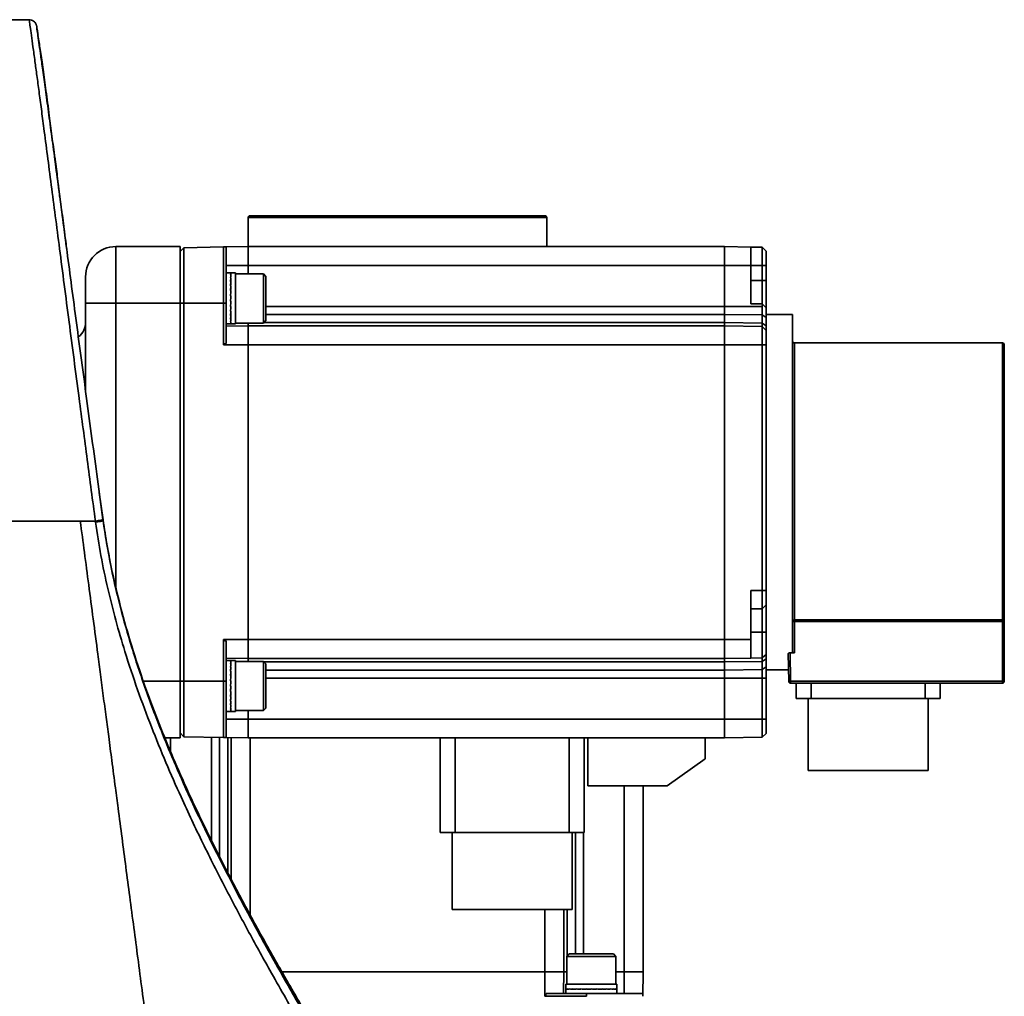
# Model space of a CAD drawing. Header units: millimetres. Extents: x -8713 to 3261, y -18743 to -8704.
# Tile 42 of 156: x -6805 to -6545, y -12306 to -12048. Entities that reach past the tile are written whole.
import ezdxf

# ---------------------------------------------------------------- set-up
doc = ezdxf.new("R2010")
doc.units = ezdxf.units.MM
doc.header["$LTSCALE"] = 10

msp = doc.modelspace()

# ---------------------------------------------------------------- linework, layer by layer
at = {"linetype": 'Continuous', "lineweight": 35}
for p, q in [((-6802.76, -12048.12), (-6807.86, -12048.12)), ((-6800.35, -12052.77), (-6800.35, -12052.76)), ((-6744.86, -12100.47), (-6744.86, -12108.12)), ((-6665.86, -12100.47), (-6744.86, -12100.47)), ((-6665.86, -12108.12), (-6665.86, -12100.47)), ((-6779.86, -12108.12), (-6779.86, -12123.12)), ((-6779.86, -12108.12), (-6762.86, -12108.12)), ((-6762.86, -12108.12), (-6762.86, -12123.12)), ((-6762.86, -12109.44), (-6761.86, -12108.42)), ((-6751.36, -12108.24), (-6761.86, -12108.42)), ((-6761.86, -12108.42), (-6761.86, -12123.12)), ((-6744.86, -12108.12), (-6751.36, -12108.24)), ((-6751.36, -12123.12), (-6751.36, -12108.24)), ((-6750.66, -12108.24), (-6751.36, -12108.24)), ((-6750.66, -12108.24), (-6750.66, -12123.12)), ((-6618.86, -12108.12), (-6744.86, -12108.12)), ((-6611.86, -12108.25), (-6618.86, -12108.12)), ((-6608.86, -12108.3), (-6611.86, -12108.25)), ((-6607.86, -12109.32), (-6608.86, -12108.3)), ((-6750.66, -12113.12), (-6744.86, -12113.12)), ((-6744.86, -12113.12), (-6618.86, -12113.12)), ((-6744.86, -12113.12), (-6744.86, -12115.36)), ((-6618.86, -12113.12), (-6618.86, -12123.96)), ((-6618.86, -12113.12), (-6611.86, -12113.12)), ((-6611.86, -12123.25), (-6611.86, -12113.12)), ((-6611.86, -12113.12), (-6608.86, -12113.12)), ((-6608.86, -12117.12), (-6608.86, -12113.12)), ((-6608.86, -12113.12), (-6607.86, -12113.12)), ((-6607.86, -12117.12), (-6607.86, -12113.12)), ((-6787.86, -12123.12), (-6787.86, -12116.12)), ((-6749.5, -12115.11), (-6750.66, -12115.11)), ((-6749.41, -12115.11), (-6749.5, -12115.11)), ((-6749.5, -12115.26), (-6749.41, -12115.26)), ((-6749.41, -12115.26), (-6749.5, -12115.26)), ((-6749.5, -12115.69), (-6749.41, -12115.69)), ((-6749.41, -12115.69), (-6749.5, -12115.69)), ((-6749.5, -12116.4), (-6749.41, -12116.4)), ((-6749.41, -12116.4), (-6749.5, -12116.4)), ((-6748.16, -12115.11), (-6749.41, -12115.11)), ((-6748.16, -12128.61), (-6748.16, -12115.11)), ((-6740.81, -12115.36), (-6748.16, -12115.36)), ((-6740.16, -12116.01), (-6740.81, -12115.36)), ((-6740.81, -12121.86), (-6740.81, -12115.36)), ((-6740.16, -12116.01), (-6740.16, -12121.86)), ((-6608.86, -12117.12), (-6611.86, -12117.12)), ((-6607.86, -12117.12), (-6608.86, -12117.12)), ((-6608.86, -12123.3), (-6608.86, -12117.12)), ((-6749.5, -12117.34), (-6749.41, -12117.34)), ((-6749.41, -12117.34), (-6749.5, -12117.34)), ((-6749.5, -12118.48), (-6749.41, -12118.48)), ((-6749.41, -12118.48), (-6749.5, -12118.48)), ((-6749.5, -12119.77), (-6749.41, -12119.77)), ((-6749.41, -12119.77), (-6749.5, -12119.77)), ((-6749.5, -12121.15), (-6749.41, -12121.15)), ((-6749.41, -12121.15), (-6749.5, -12121.15)), ((-6749.41, -12121.15), (-6749.41, -12121.15)), ((-6740.81, -12128.36), (-6740.81, -12121.86)), ((-6740.16, -12121.86), (-6740.16, -12127.71)), ((-6787.86, -12146.24), (-6787.86, -12123.12)), ((-6787.86, -12123.12), (-6779.86, -12123.12)), ((-6762.86, -12123.12), (-6779.86, -12123.12)), ((-6779.86, -12123.12), (-6779.86, -12198.06)), ((-6761.86, -12123.12), (-6762.86, -12123.12)), ((-6762.86, -12123.12), (-6762.86, -12223.12)), ((-6761.86, -12123.12), (-6751.36, -12123.12)), ((-6761.86, -12223.12), (-6761.86, -12123.12)), ((-6751.36, -12123.12), (-6751.36, -12134.12)), ((-6751.36, -12123.12), (-6750.66, -12123.12)), ((-6750.66, -12123.12), (-6750.66, -12133.78)), ((-6749.5, -12122.56), (-6749.41, -12122.56)), ((-6749.5, -12122.56), (-6749.5, -12122.56)), ((-6749.41, -12122.56), (-6749.5, -12122.56)), ((-6749.5, -12123.94), (-6749.41, -12123.94)), ((-6749.41, -12123.94), (-6749.5, -12123.94)), ((-6618.86, -12123.96), (-6740.16, -12123.96)), ((-6618.86, -12123.96), (-6608.86, -12123.96)), ((-6608.86, -12123.3), (-6611.86, -12123.25)), ((-6608.86, -12123.3), (-6608.8, -12123.36)), ((-6608.8, -12123.36), (-6608.86, -12123.96)), ((-6608.21, -12123.96), (-6608.8, -12123.36)), ((-6607.86, -12124.32), (-6608.21, -12123.96)), ((-6749.5, -12125.23), (-6749.41, -12125.23)), ((-6749.41, -12125.23), (-6749.5, -12125.23)), ((-6749.5, -12126.37), (-6749.41, -12126.37)), ((-6749.41, -12126.37), (-6749.5, -12126.37)), ((-6749.5, -12127.32), (-6749.41, -12127.32)), ((-6749.41, -12127.32), (-6749.5, -12127.32)), ((-6740.16, -12126.08), (-6618.86, -12126.08)), ((-6608.86, -12126.2), (-6618.86, -12126.08)), ((-6618.86, -12126.08), (-6618.86, -12128.24)), ((-6608.86, -12128.37), (-6608.86, -12126.2)), ((-6607.86, -12126.92), (-6608.86, -12126.2)), ((-6600.86, -12126.12), (-6607.86, -12126.12)), ((-6607.86, -12129.09), (-6607.86, -12126.92)), ((-6750.66, -12128.61), (-6749.5, -12128.61)), ((-6744.86, -12129.12), (-6750.66, -12129.22)), ((-6749.5, -12128.02), (-6749.41, -12128.02)), ((-6749.41, -12128.02), (-6749.5, -12128.02)), ((-6749.5, -12128.46), (-6749.41, -12128.46)), ((-6749.41, -12128.46), (-6749.5, -12128.46)), ((-6749.5, -12128.61), (-6749.41, -12128.61)), ((-6749.41, -12128.61), (-6748.16, -12128.61)), ((-6748.16, -12128.36), (-6740.81, -12128.36)), ((-6618.86, -12129.12), (-6744.86, -12129.12)), ((-6740.81, -12128.36), (-6740.16, -12127.71)), ((-6740.7, -12128.24), (-6618.86, -12128.24)), ((-6618.86, -12128.24), (-6618.86, -12129.12)), ((-6618.86, -12128.24), (-6608.86, -12128.37)), ((-6608.86, -12129.3), (-6618.86, -12129.12)), ((-6607.86, -12129.09), (-6608.86, -12128.37)), ((-6608.86, -12134.12), (-6608.86, -12129.3)), ((-6607.86, -12130.32), (-6608.86, -12129.3)), ((-6751.36, -12134.12), (-6744.86, -12134.12)), ((-6744.86, -12212.12), (-6744.86, -12134.12)), ((-6744.86, -12134.12), (-6618.86, -12134.12)), ((-6618.86, -12134.12), (-6618.86, -12212.12)), ((-6618.86, -12134.12), (-6608.86, -12134.12)), ((-6608.86, -12134.12), (-6608.86, -12199.12)), ((-6608.86, -12134.12), (-6607.86, -12134.12)), ((-6607.86, -12134.12), (-6607.86, -12199.12)), ((-6545.36, -12133.62), (-6600.36, -12133.62)), ((-6600.36, -12133.62), (-6600.36, -12206.87)), ((-6545.36, -12206.87), (-6545.36, -12133.62)), ((-6783.24, -12180.41), (-6784.23, -12173.21)), ((-6856.36, -12180.8), (-6789.25, -12180.75)), ((-6789.25, -12180.74), (-6785.26, -12180.74)), ((-6785.22, -12181.02), (-6785.26, -12180.74)), ((-6783.28, -12180.36), (-6783.24, -12180.62)), ((-6608.86, -12199.12), (-6611.86, -12199.12)), ((-6611.86, -12199.12), (-6611.86, -12212.12)), ((-6607.86, -12199.12), (-6608.86, -12199.12)), ((-6608.86, -12203.95), (-6607.86, -12202.93)), ((-6611.86, -12204), (-6608.86, -12203.95)), ((-6608.86, -12203.95), (-6608.86, -12210.12)), ((-6600.36, -12206.87), (-6545.36, -12206.87)), ((-6600.36, -12207.29), (-6600.36, -12206.87)), ((-6600.36, -12207.29), (-6600.36, -12215.59)), ((-6600.36, -12207.29), (-6545.36, -12207.29)), ((-6545.36, -12207.29), (-6545.36, -12223.13)), ((-6544.86, -12223.12), (-6544.86, -12207.28)), ((-6611.86, -12210.12), (-6608.86, -12210.12)), ((-6607.86, -12210.12), (-6608.86, -12210.12)), ((-6608.86, -12210.12), (-6608.86, -12216.95)), ((-6607.86, -12215.95), (-6607.86, -12210.12)), ((-6744.86, -12212.12), (-6751.36, -12212.12)), ((-6751.36, -12212.12), (-6751.36, -12223.12)), ((-6750.66, -12212.47), (-6750.66, -12223.12)), ((-6618.86, -12212.12), (-6744.86, -12212.12)), ((-6611.86, -12212.12), (-6618.86, -12212.12)), ((-6607.86, -12215.95), (-6608.21, -12216.29)), ((-6601.87, -12223.13), (-6602, -12215.82)), ((-6601.5, -12215.59), (-6600.36, -12215.59)), ((-6601.37, -12223.13), (-6601.5, -12215.59)), ((-6750.66, -12217.02), (-6744.86, -12217.12)), ((-6749.45, -12217.64), (-6750.66, -12217.64)), ((-6749.5, -12217.68), (-6749.41, -12217.68)), ((-6749.41, -12217.68), (-6749.5, -12217.68)), ((-6749.5, -12217.97), (-6749.41, -12217.97)), ((-6749.41, -12217.97), (-6749.5, -12217.97)), ((-6749.5, -12218.54), (-6749.41, -12218.54)), ((-6749.41, -12218.54), (-6749.5, -12218.54)), ((-6748.16, -12217.64), (-6749.45, -12217.64)), ((-6748.16, -12231.14), (-6748.16, -12217.64)), ((-6740.81, -12217.89), (-6748.16, -12217.89)), ((-6744.86, -12217.12), (-6618.86, -12217.12)), ((-6744.86, -12217.89), (-6744.86, -12217.12)), ((-6740.16, -12218.54), (-6740.81, -12217.89)), ((-6740.81, -12230.89), (-6740.81, -12217.89)), ((-6618.86, -12218), (-6740.68, -12218)), ((-6740.16, -12218.54), (-6740.16, -12230.24)), ((-6618.86, -12217.12), (-6611.86, -12217)), ((-6618.86, -12217.12), (-6618.86, -12218)), ((-6608.86, -12217.88), (-6618.86, -12218)), ((-6618.86, -12218), (-6618.86, -12220.17)), ((-6608.86, -12216.95), (-6611.86, -12217)), ((-6608.86, -12216.95), (-6608.21, -12216.29)), ((-6607.86, -12217.16), (-6608.86, -12217.88)), ((-6608.86, -12220.05), (-6608.86, -12217.88)), ((-6607.86, -12219.33), (-6607.86, -12217.16)), ((-6749.5, -12219.37), (-6749.41, -12219.37)), ((-6749.41, -12219.37), (-6749.5, -12219.37)), ((-6749.5, -12220.42), (-6749.41, -12220.42)), ((-6749.41, -12220.42), (-6749.5, -12220.42)), ((-6618.86, -12220.17), (-6740.16, -12220.17)), ((-6608.86, -12220.05), (-6618.86, -12220.17)), ((-6607.86, -12219.33), (-6608.86, -12220.05)), ((-6607.86, -12220.12), (-6601.92, -12220.12)), ((-6772.55, -12223.12), (-6762.86, -12223.12)), ((-6761.86, -12223.12), (-6762.86, -12223.12)), ((-6762.86, -12223.12), (-6762.86, -12238.12)), ((-6751.36, -12223.12), (-6761.86, -12223.12)), ((-6761.86, -12223.12), (-6761.86, -12237.83)), ((-6750.66, -12223.12), (-6751.36, -12223.12)), ((-6751.36, -12238.01), (-6751.36, -12223.12)), ((-6750.66, -12223.12), (-6750.66, -12238.01)), ((-6749.5, -12221.64), (-6749.41, -12221.64)), ((-6749.41, -12221.64), (-6749.5, -12221.64)), ((-6749.5, -12222.98), (-6749.41, -12222.98)), ((-6749.41, -12222.99), (-6749.5, -12222.99)), ((-6618.86, -12222.29), (-6740.16, -12222.29)), ((-6608.86, -12222.29), (-6618.86, -12222.29)), ((-6618.86, -12222.29), (-6618.86, -12233.12)), ((-6607.86, -12222.29), (-6608.86, -12222.29)), ((-6608.86, -12233.12), (-6608.86, -12222.29)), ((-6607.86, -12233.12), (-6607.86, -12222.29)), ((-6545.36, -12223.13), (-6601.37, -12223.13)), ((-6545.36, -12223.62), (-6601.37, -12223.62)), ((-6599.91, -12223.62), (-6599.91, -12227.71)), ((-6595.91, -12227.71), (-6595.91, -12223.62)), ((-6565.81, -12223.62), (-6565.81, -12227.71)), ((-6561.81, -12227.71), (-6561.81, -12223.62)), ((-6749.5, -12224.39), (-6749.41, -12224.39)), ((-6749.41, -12224.39), (-6749.5, -12224.39)), ((-6749.5, -12225.79), (-6749.41, -12224.39)), ((-6749.5, -12225.79), (-6749.41, -12225.79)), ((-6749.41, -12225.79), (-6749.5, -12225.79)), ((-6749.44, -12224.39), (-6749.47, -12224.39)), ((-6749.41, -12224.39), (-6749.44, -12224.39)), ((-6749.5, -12227.13), (-6749.41, -12227.13)), ((-6749.41, -12227.13), (-6749.5, -12227.13)), ((-6749.5, -12228.36), (-6749.41, -12228.36)), ((-6749.41, -12228.36), (-6749.5, -12228.36)), ((-6596.73, -12227.71), (-6596.73, -12246.76)), ((-6565.81, -12227.71), (-6595.91, -12227.71)), ((-6564.98, -12246.76), (-6564.98, -12227.71)), ((-6750.66, -12231.14), (-6749.45, -12231.14)), ((-6749.5, -12229.4), (-6749.41, -12229.4)), ((-6749.41, -12229.4), (-6749.5, -12229.4)), ((-6749.5, -12230.23), (-6749.41, -12230.23)), ((-6749.41, -12230.23), (-6749.5, -12230.23)), ((-6749.5, -12230.81), (-6749.41, -12230.81)), ((-6749.41, -12230.81), (-6749.5, -12230.81)), ((-6749.5, -12231.1), (-6749.41, -12231.1)), ((-6749.41, -12231.1), (-6749.5, -12231.1)), ((-6749.45, -12231.14), (-6748.16, -12231.14)), ((-6748.16, -12230.89), (-6740.81, -12230.89)), ((-6744.86, -12230.89), (-6744.86, -12233.12)), ((-6740.81, -12230.89), (-6740.16, -12230.24)), ((-6744.86, -12233.12), (-6750.66, -12233.12)), ((-6618.86, -12233.12), (-6744.86, -12233.12)), ((-6608.86, -12233.12), (-6618.86, -12233.12)), ((-6608.86, -12233.12), (-6608.86, -12237.95)), ((-6607.86, -12233.12), (-6608.86, -12233.12)), ((-6762.86, -12236.81), (-6761.86, -12237.83)), ((-6608.86, -12237.95), (-6607.86, -12236.93)), ((-6762.86, -12238.12), (-6766.86, -12238.12)), ((-6765.36, -12241.77), (-6765.36, -12238.12)), ((-6761.86, -12237.83), (-6751.36, -12238.01)), ((-6754.53, -12265.34), (-6754.53, -12237.95)), ((-6752.4, -12237.99), (-6752.4, -12269.48)), ((-6751.36, -12238.01), (-6750.66, -12238.01)), ((-6744.86, -12238.12), (-6751.36, -12238.01)), ((-6750.24, -12273.72), (-6750.24, -12238.03)), ((-6749.36, -12238.04), (-6749.36, -12275.43)), ((-6618.86, -12238.12), (-6744.86, -12238.12)), ((-6744.36, -12284.8), (-6744.36, -12238.12)), ((-6694.09, -12238.12), (-6694.09, -12263.12)), ((-6690.09, -12263.12), (-6690.09, -12238.12)), ((-6659.99, -12238.12), (-6659.99, -12263.12)), ((-6655.99, -12263.12), (-6655.99, -12238.12)), ((-6654.99, -12250.82), (-6654.99, -12238.12)), ((-6623.99, -12243.62), (-6623.99, -12238.12)), ((-6618.86, -12238.12), (-6608.86, -12237.95)), ((-6623.99, -12243.62), (-6633.99, -12250.82)), ((-6633.99, -12250.82), (-6654.99, -12250.82)), ((-6645.36, -12250.82), (-6645.36, -12299.98)), ((-6640.36, -12299.98), (-6640.36, -12250.82)), ((-6690.91, -12263.12), (-6690.91, -12283.52)), ((-6659.99, -12263.12), (-6690.09, -12263.12)), ((-6659.16, -12283.52), (-6659.16, -12263.12)), ((-6658.31, -12295.27), (-6658.31, -12263.12)), ((-6656.19, -12295.27), (-6656.19, -12263.41)), ((-6666.36, -12283.52), (-6666.36, -12299.98)), ((-6661.36, -12299.98), (-6661.36, -12283.52)), ((-6660.48, -12295.79), (-6660.48, -12283.52)), ((-6659.94, -12295.27), (-6660.59, -12295.92)), ((-6660.59, -12295.92), (-6660.59, -12303.27)), ((-6647.59, -12295.92), (-6660.59, -12295.92)), ((-6659.94, -12295.27), (-6648.24, -12295.27)), ((-6647.59, -12295.92), (-6648.24, -12295.27)), ((-6647.59, -12303.27), (-6647.59, -12295.92)), ((-6735.93, -12299.98), (-6666.36, -12299.98)), ((-6666.36, -12299.98), (-6666.36, -12306.47)), ((-6661.46, -12305.77), (-6661.36, -12299.98)), ((-6645.36, -12299.98), (-6647.59, -12299.98)), ((-6645.36, -12299.98), (-6645.36, -12305.77)), ((-6640.47, -12306.47), (-6640.36, -12299.98)), ((-6660.84, -12303.27), (-6660.84, -12304.57)), ((-6650.13, -12303.27), (-6660.84, -12303.27)), ((-6660.84, -12304.57), (-6660.84, -12305.77)), ((-6660.81, -12304.61), (-6660.81, -12304.52)), ((-6660.81, -12304.52), (-6660.81, -12304.61)), ((-6660.51, -12304.61), (-6660.51, -12304.52)), ((-6660.51, -12304.52), (-6660.51, -12304.61)), ((-6659.94, -12304.61), (-6659.94, -12304.52)), ((-6659.94, -12304.52), (-6659.94, -12304.61)), ((-6659.11, -12304.61), (-6659.11, -12304.52)), ((-6659.11, -12304.52), (-6659.11, -12304.61)), ((-6658.06, -12304.61), (-6658.06, -12304.52)), ((-6658.06, -12304.52), (-6658.06, -12304.61)), ((-6656.84, -12304.61), (-6656.84, -12304.52)), ((-6656.84, -12304.52), (-6656.84, -12304.61)), ((-6655.5, -12304.61), (-6655.5, -12304.52)), ((-6655.5, -12304.52), (-6655.5, -12304.61)), ((-6654.1, -12304.61), (-6654.1, -12304.52)), ((-6654.1, -12304.52), (-6654.09, -12304.56)), ((-6654.09, -12304.52), (-6654.09, -12304.61)), ((-6652.69, -12304.61), (-6654.09, -12304.52)), ((-6654.09, -12304.56), (-6654.09, -12304.58)), ((-6652.69, -12304.61), (-6652.69, -12304.52)), ((-6652.69, -12304.52), (-6652.69, -12304.61)), ((-6651.35, -12304.61), (-6651.35, -12304.52)), ((-6651.35, -12304.52), (-6651.35, -12304.61)), ((-6647.34, -12303.27), (-6650.13, -12303.27)), ((-6650.13, -12304.61), (-6650.13, -12304.52)), ((-6650.13, -12304.52), (-6650.13, -12304.61)), ((-6649.08, -12304.61), (-6649.08, -12304.52)), ((-6649.08, -12304.52), (-6649.08, -12304.61)), ((-6648.25, -12304.61), (-6648.25, -12304.52)), ((-6648.25, -12304.52), (-6648.25, -12304.61)), ((-6647.67, -12304.61), (-6647.67, -12304.52)), ((-6647.67, -12304.52), (-6647.67, -12304.61)), ((-6647.38, -12304.61), (-6647.38, -12304.52)), ((-6647.38, -12304.61), (-6647.38, -12304.52)), ((-6647.34, -12304.57), (-6647.34, -12303.27)), ((-6647.34, -12305.77), (-6647.34, -12304.57)), ((-6666.36, -12306.47), (-6655.36, -12306.47)), ((-6666.01, -12305.77), (-6655.36, -12305.77)), ((-6655.36, -12305.77), (-6655.36, -12306.47)), ((-6655.36, -12305.77), (-6640.47, -12305.77)), ((-6640.47, -12306.47), (-6640.47, -12305.77))]:
    msp.add_line(p, q, dxfattribs=at)
at = {"linetype": 'Continuous', "lineweight": 35, "flags": 128}
msp.add_lwpolyline([(-6783.24, -12180.62), (-6783.24, -12180.5), (-6783.24, -12180.41)], dxfattribs=at)
at = {"linetype": 'Continuous', "lineweight": 35}
for centre, radius, start, end in [((-6744.36, -12100.47), 0.5, 90, 179.9999), ((-6666.36, -12100.47), 0.5, 0.0001, 90), ((-6779.86, -12116.12), 8, 90, 180), ((-6792.86, -12128.12), 5, 308.7734, 0), ((-6600.36, -12133.12), 0.5, 180, 270), ((-6545.36, -12134.12), 0.5, 360, 89.9999), ((-6545.23, -12215.96), 7.17, 269.0014, 272.9983)]:
    msp.add_arc(centre, radius, start, end, dxfattribs=at)
for centre, major_axis, ratio, start_param, end_param in [((-6749.5, -12121.86), (0.09, 6.75), 0.06272, 0.000642, 0.210081), ((-6749.41, -12121.86), (0, 6.75), 0.06413, 0, 0.20944), ((-6749.5, -12121.86), (0.18, 6.75), 0.058551, 0.210774, 0.420214), ((-6749.41, -12121.86), (0.09, 6.75), 0.062717, 0.210279, 0.419719), ((-6749.5, -12121.86), (0.26, 6.75), 0.051816, 0.42064, 0.630079), ((-6749.41, -12121.86), (0.18, 6.75), 0.058546, 0.420411, 0.629851), ((-6749.5, -12121.86), (0.32, 6.75), 0.042823, 0.630166, 0.839605), ((-6749.41, -12121.86), (0.26, 6.75), 0.051808, 0.630277, 0.839716), ((-6749.5, -12121.86), (0.38, 6.75), 0.031977, 0.839338, 1.048778), ((-6749.41, -12121.86), (0.32, 6.75), 0.042814, 0.839802, 1.049242), ((-6749.5, -12121.86), (0.41, 6.75), 0.019756, 1.048206, 1.257645), ((-6749.41, -12121.86), (0.38, 6.75), 0.031966, 1.048975, 1.258414), ((-6749.5, -12121.86), (0.43, 6.75), 0.006689, 1.256866, 1.466306), ((-6749.41, -12121.86), (0.41, 6.75), 0.019744, 1.257842, 1.467281), ((-6749.5, -12121.86), (0.43, 6.75), 0.006664, 4.608291, 4.817731), ((-6749.41, -12121.86), (0.43, 6.75), 0.006676, 1.466502, 1.675942), ((-6749.5, -12121.86), (0.41, 6.75), 0.019732, 4.399631, 4.60907), ((-6749.41, -12121.86), (0.43, 6.75), 0.006676, 4.398656, 4.608095), ((-6749.5, -12121.86), (0.38, 6.75), 0.031955, 4.190764, 4.400204), ((-6749.41, -12121.86), (0.41, 6.75), 0.019744, 4.189995, 4.399434), ((-6749.5, -12121.86), (0.32, 6.75), 0.042804, 3.981592, 4.191032), ((-6749.41, -12121.86), (0.38, 6.75), 0.031966, 3.981128, 4.190567), ((-6749.5, -12121.86), (0.26, 6.75), 0.051801, 3.772067, 3.981506), ((-6749.41, -12121.86), (0.32, 6.75), 0.042814, 3.771955, 3.981395), ((-6749.5, -12121.86), (0.18, 6.75), 0.05854, 3.562202, 3.771641), ((-6749.41, -12121.86), (0.26, 6.75), 0.051808, 3.56243, 3.771869), ((-6749.5, -12121.86), (0.09, 6.75), 0.062715, 3.35207, 3.561509), ((-6749.41, -12121.86), (0.18, 6.75), 0.058546, 3.352565, 3.562004), ((-6749.5, -12121.86), (0, 6.75), 0.06413, 3.141791, 3.35123), ((-6749.41, -12121.86), (0.09, 6.75), 0.062717, 3.142432, 3.351872), ((-6749.5, -12224.39), (0.05, 6.75), 0.063777, 0.000428, 0.104951), ((-6749.41, -12224.39), (-0.05, 6.75), 0.063776, 6.282756, 6.387476), ((-6749.5, -12224.39), (0.13, 6.75), 0.060971, 0.105735, 0.315174), ((-6749.41, -12224.39), (0.05, 6.75), 0.063776, 0.105149, 0.314589), ((-6749.5, -12224.39), (0.22, 6.75), 0.055487, 0.315746, 0.525186), ((-6749.41, -12224.39), (0.13, 6.75), 0.060967, 0.315372, 0.524811), ((-6749.5, -12224.39), (0.29, 6.75), 0.047578, 0.525447, 0.734887), ((-6749.41, -12224.39), (0.22, 6.75), 0.055481, 0.525383, 0.734823), ((-6749.5, -12224.39), (0.35, 6.75), 0.037603, 0.734794, 0.944234), ((-6749.41, -12224.39), (0.29, 6.75), 0.04757, 0.735084, 0.944524), ((-6749.5, -12224.39), (0.4, 6.75), 0.026006, 0.943805, 1.153245), ((-6749.41, -12224.39), (0.35, 6.75), 0.037593, 0.944431, 1.15387), ((-6749.5, -12224.39), (0.42, 6.75), 0.013293, 1.152554, 1.361994), ((-6749.41, -12224.39), (0.4, 6.75), 0.025995, 1.153441, 1.362881), ((-6749.5, -12224.39), (0.43, 6.75), 0.000013, 1.36116, 1.5706), ((-6749.41, -12224.39), (0.42, 6.75), 0.013281, 1.36219, 1.57163), ((-6749.5, -12224.39), (0.42, 6.75), 0.013269, 4.503979, 4.713419), ((-6749.5, -12224.39), (0.4, 6.75), 0.025983, 4.295231, 4.50467), ((-6749.41, -12224.39), (0.42, 6.75), 0.013281, 4.294343, 4.503783), ((-6749.5, -12224.39), (0.35, 6.75), 0.037583, 4.086221, 4.29566), ((-6749.41, -12224.39), (0.4, 6.75), 0.025995, 4.085594, 4.295034), ((-6749.5, -12224.39), (0.29, 6.75), 0.047561, 3.876874, 4.086314), ((-6749.41, -12224.39), (0.35, 6.75), 0.037593, 3.876584, 4.086024), ((-6749.5, -12224.39), (0.22, 6.75), 0.055474, 3.667174, 3.876613), ((-6749.41, -12224.39), (0.29, 6.75), 0.04757, 3.667237, 3.876677), ((-6749.5, -12224.39), (0.13, 6.75), 0.060963, 3.457163, 3.666602), ((-6749.41, -12224.39), (0.22, 6.75), 0.055481, 3.457536, 3.666976), ((-6749.5, -12224.39), (0.05, 6.75), 0.063774, 3.24694, 3.456379), ((-6749.41, -12224.39), (0.13, 6.75), 0.060967, 3.247525, 3.456965), ((-6749.5, -12224.39), (-0.05, 6.75), 0.063777, 3.141164, 3.246081), ((-6749.41, -12224.39), (0.05, 6.75), 0.063776, 3.142022, 3.246742), ((-6654.09, -12304.61), (6.75, -0.05), 0.063777, 3.142021, 3.246544), ((-6654.09, -12304.52), (6.75, 0.05), 0.063776, 3.141163, 3.245883), ((-6654.09, -12304.61), (6.75, -0.13), 0.060971, 3.247327, 3.456767), ((-6654.09, -12304.52), (6.75, -0.05), 0.063776, 3.246742, 3.456181), ((-6654.09, -12304.61), (6.75, -0.22), 0.055487, 3.457339, 3.666778), ((-6654.09, -12304.52), (6.75, -0.13), 0.060967, 3.456965, 3.666404), ((-6654.09, -12304.61), (6.75, -0.29), 0.047578, 3.66704, 3.87648), ((-6654.09, -12304.52), (6.75, -0.22), 0.055481, 3.666976, 3.876415), ((-6654.09, -12304.61), (6.75, -0.35), 0.037603, 3.876387, 4.085827), ((-6654.09, -12304.52), (6.75, -0.29), 0.04757, 3.876677, 4.086116), ((-6654.09, -12304.61), (6.75, -0.4), 0.026006, 4.085398, 4.294837), ((-6654.09, -12304.52), (6.75, -0.35), 0.037593, 4.086024, 4.295463), ((-6654.09, -12304.61), (6.75, -0.42), 0.013293, 4.294147, 4.503586), ((-6654.09, -12304.52), (6.75, -0.4), 0.025995, 4.295034, 4.504473), ((-6654.09, -12304.61), (6.75, -0.43), 0.000013, 4.502753, 4.712193), ((-6654.09, -12304.52), (6.75, -0.42), 0.013281, 4.503783, 4.713222), ((-6654.09, -12304.61), (6.75, -0.42), 0.013269, 1.362387, 1.571826), ((-6654.09, -12304.61), (6.75, -0.4), 0.025983, 1.153638, 1.363077), ((-6654.09, -12304.52), (6.75, -0.42), 0.013281, 1.152751, 1.36219), ((-6654.09, -12304.61), (6.75, -0.35), 0.037583, 0.944628, 1.154067), ((-6654.09, -12304.52), (6.75, -0.4), 0.025995, 0.944002, 1.153441), ((-6654.09, -12304.61), (6.75, -0.29), 0.047561, 0.735282, 0.944721), ((-6654.09, -12304.52), (6.75, -0.35), 0.037593, 0.734991, 0.944431), ((-6654.09, -12304.61), (6.75, -0.22), 0.055474, 0.525581, 0.73502), ((-6654.09, -12304.52), (6.75, -0.29), 0.04757, 0.525645, 0.735084), ((-6654.09, -12304.61), (6.75, -0.13), 0.060963, 0.31557, 0.525009), ((-6654.09, -12304.52), (6.75, -0.22), 0.055481, 0.315944, 0.525383), ((-6654.09, -12304.61), (6.75, -0.05), 0.063774, 0.105347, 0.314787), ((-6654.09, -12304.52), (6.75, -0.13), 0.060967, 0.105932, 0.315372), ((-6654.09, -12304.61), (6.75, 0.05), 0.063777, 6.282757, 6.387674), ((-6654.09, -12304.52), (6.75, -0.05), 0.063776, 0.000429, 0.105149)]:
    msp.add_ellipse(centre, major_axis=major_axis, ratio=ratio, start_param=start_param, end_param=end_param, dxfattribs=at)
for points, knots in [([(-6785.26, -12180.74), (-6785.62, -12178.04), (-6786.33, -12172.64), (-6787.41, -12164.48), (-6788.49, -12156.32), (-6789.66, -12147.45), (-6790.91, -12137.98), (-6792.23, -12127.94), (-6793.51, -12118.12), (-6794.73, -12108.74), (-6795.87, -12099.94), (-6796.94, -12091.68), (-6797.95, -12083.92), (-6798.82, -12077.27), (-6799.55, -12071.7), (-6800.17, -12067.03), (-6800.74, -12062.81), (-6801.28, -12058.8), (-6801.78, -12055.18), (-6802.21, -12052.1), (-6802.53, -12049.84), (-6802.71, -12048.57), (-6802.78, -12048.06), (-6802.77, -12048.16), (-6802.76, -12048.18)], [0, 0, 0, 0, 0.039933, 0.079866, 0.12048, 0.161094, 0.212706, 0.264317, 0.31744, 0.370563, 0.42156, 0.472555, 0.525029, 0.577502, 0.61818, 0.658858, 0.700282, 0.741706, 0.792096, 0.842486, 0.89434, 0.946194, 0.990886, 1, 1, 1, 1]), ([(-6800.43, -12052.24), (-6800.46, -12051.98), (-6800.56, -12051.29), (-6800.67, -12050.55), (-6800.74, -12050.06), (-6800.78, -12049.85), (-6800.8, -12049.74), (-6800.83, -12049.64), (-6800.87, -12049.49), (-6800.94, -12049.29), (-6801.1, -12049), (-6801.39, -12048.63), (-6801.89, -12048.3), (-6802.38, -12048.11), (-6802.69, -12048.14), (-6802.77, -12048.15)], [0, 0, 0, 0, 0.156889, 0.39713, 0.638261, 0.761301, 0.834002, 0.875528, 0.896725, 0.909051, 0.921746, 0.941638, 0.9645, 0.991053, 1, 1, 1, 1]), ([(-6800.35, -12052.76), (-6800.47, -12052.03), (-6800.7, -12050.56), (-6800.75, -12050.28), (-6800.77, -12050.14)], [0, 0, 0, 0, 0.499375, 1, 1, 1, 1]), ([(-6800.76, -12050.2), (-6800.75, -12050.27), (-6800.74, -12050.39), (-6800.53, -12051.81), (-6800.22, -12053.98), (-6799.79, -12056.99), (-6799.24, -12060.89), (-6798.57, -12065.74), (-6797.79, -12071.55), (-6796.91, -12078.04), (-6795.97, -12085.12), (-6794.97, -12092.69), (-6793.9, -12100.83), (-6792.75, -12109.49), (-6791.54, -12118.65), (-6790.27, -12128.25), (-6788.94, -12138.16), (-6787.57, -12148.4), (-6786.16, -12158.92), (-6784.71, -12169.63), (-6783.76, -12176.79), (-6783.28, -12180.36)], [0, 0, 0, 0, 0.05151, 0.102614, 0.1539, 0.205188, 0.256293, 0.311092, 0.366001, 0.420801, 0.472566, 0.524516, 0.576467, 0.628235, 0.680661, 0.733277, 0.785894, 0.838322, 0.892181, 0.946141, 1, 1, 1, 1]), ([(-6795.96, -12084.92), (-6795.97, -12084.86), (-6796.24, -12082.72), (-6796.75, -12078.86), (-6797.54, -12072.77), (-6798.34, -12066.78), (-6799.12, -12061.1), (-6799.8, -12056.31), (-6800.16, -12053.95), (-6800.35, -12052.77)], [0, 0, 0, 0, 0.003621, 0.136431, 0.269238, 0.450287, 0.631331, 0.815664, 1, 1, 1, 1]), ([(-6792.79, -12109.19), (-6792.86, -12108.63), (-6793.21, -12105.91), (-6793.8, -12101.35), (-6794.55, -12095.56), (-6795.24, -12090.2), (-6795.71, -12086.57), (-6795.94, -12084.81), (-6795.96, -12084.64)], [0, 0, 0, 0, 0.0615366, 0.2999826, 0.5278416, 0.7536961, 0.9772109, 1, 1, 1, 1]), ([(-6794.64, -12095.23), (-6794.82, -12093.79), (-6795.28, -12090.19), (-6795.71, -12086.9), (-6795.96, -12084.92)], [0, 0, 0, 0, 0.398854, 1, 1, 1, 1]), ([(-6722.06, -12099.97), (-6722.99, -12099.97), (-6724.62, -12099.97), (-6726.73, -12099.97), (-6728.47, -12099.97), (-6730.02, -12099.97), (-6731.29, -12099.97), (-6732.3, -12099.97), (-6733.15, -12099.97), (-6734.05, -12099.97), (-6734.99, -12099.97), (-6736.13, -12099.97), (-6737.41, -12099.97), (-6738.88, -12099.97), (-6740.3, -12099.97), (-6742.12, -12099.97), (-6743.67, -12099.97), (-6744.49, -12099.97), (-6744.31, -12099.97), (-6744.28, -12099.97)], [0, 0, 0, 0, 0.070531, 0.124576, 0.169033, 0.215492, 0.257827, 0.283483, 0.309382, 0.339039, 0.372286, 0.40561, 0.46189, 0.518331, 0.590058, 0.661647, 0.819555, 0.974923, 1, 1, 1, 1]), ([(-6666.41, -12099.97), (-6666.4, -12099.97), (-6666.3, -12099.97), (-6666.77, -12099.97), (-6667.88, -12099.97), (-6669.67, -12099.97), (-6672.08, -12099.97), (-6675.05, -12099.97), (-6678.54, -12099.97), (-6682.51, -12099.97), (-6686.15, -12099.97), (-6689.21, -12099.97), (-6691.57, -12099.97), (-6693.99, -12099.97), (-6696.15, -12099.97), (-6698.04, -12099.97), (-6699.63, -12099.97), (-6701.24, -12099.97), (-6702.85, -12099.97), (-6704.55, -12099.97), (-6706.31, -12099.97), (-6708.14, -12099.97), (-6709.95, -12099.97), (-6711.75, -12099.97), (-6713.4, -12099.97), (-6714.88, -12099.97), (-6715.96, -12099.97), (-6716.8, -12099.97), (-6717.34, -12099.97), (-6717.73, -12099.97), (-6717.95, -12099.97), (-6718.37, -12099.97), (-6719.19, -12099.97), (-6720.54, -12099.97), (-6721.52, -12099.97), (-6722.06, -12099.97)], [0, 0, 0, 0, 0.013835, 0.078817, 0.144219, 0.209488, 0.274642, 0.339655, 0.404659, 0.470352, 0.535505, 0.56806, 0.600724, 0.633283, 0.665687, 0.686291, 0.706871, 0.727465, 0.748109, 0.768838, 0.792259, 0.815541, 0.838735, 0.861892, 0.885063, 0.902622, 0.920265, 0.927678, 0.936117, 0.941827, 0.943617, 0.944695, 0.958901, 0.976968, 1, 1, 1, 1]), ([(-6744.86, -12113.12), (-6744.86, -12112.47), (-6744.86, -12111.16), (-6744.86, -12109.51), (-6744.86, -12108.35), (-6744.86, -12108.2), (-6744.86, -12108.12)], [0, 0, 0, 0, 0.2500002, 0.5, 0.7499998, 1, 1, 1, 1]), ([(-6618.86, -12113.12), (-6618.86, -12112.47), (-6618.86, -12111.16), (-6618.86, -12109.51), (-6618.86, -12108.35), (-6618.86, -12108.2), (-6618.86, -12108.12)], [0, 0, 0, 0, 0.25, 0.5, 0.75, 1, 1, 1, 1]), ([(-6607.86, -12124.32), (-6607.86, -12124.21), (-6607.86, -12123.99), (-6607.86, -12122.75), (-6607.86, -12121.62), (-6607.86, -12120.68), (-6607.86, -12119.14), (-6607.86, -12117.85), (-6607.86, -12117.12)], [0, 0, 0, 0, 0.249499, 0.498998, 0.555212, 0.657549, 0.805877, 1, 1, 1, 1]), ([(-6618.86, -12126.08), (-6618.86, -12125.93), (-6618.86, -12125.64), (-6618.86, -12125.11), (-6618.86, -12124.55), (-6618.86, -12124.15), (-6618.86, -12123.96)], [0, 0, 0, 0, 0.25, 0.5, 0.75, 1, 1, 1, 1]), ([(-6744.86, -12129.12), (-6744.86, -12129.11), (-6744.86, -12129.09), (-6744.86, -12128.91), (-6744.86, -12128.67), (-6744.86, -12128.45), (-6744.86, -12128.36)], [0, 0, 0, 0, 0.270574, 0.541147, 0.811721, 1, 1, 1, 1]), ([(-6750.66, -12133.78), (-6750.72, -12133.79), (-6750.92, -12133.84), (-6751.15, -12133.92), (-6751.31, -12134.03), (-6751.35, -12134.08), (-6751.36, -12134.1), (-6751.36, -12134.12), (-6751.36, -12134.12)], [0, 0, 0, 0, 0.238768, 0.7500901, 0.899465, 0.9534729, 0.9772748, 1, 1, 1, 1]), ([(-6544.86, -12206.44), (-6544.86, -12205.5), (-6544.86, -12203.62), (-6544.86, -12200.1), (-6544.86, -12196.17), (-6544.86, -12191.83), (-6544.86, -12187.16), (-6544.86, -12182.25), (-6544.86, -12177.17), (-6544.86, -12172.04), (-6544.86, -12166.93), (-6544.86, -12161.93), (-6544.86, -12157.11), (-6544.86, -12152.58), (-6544.86, -12148.41), (-6544.86, -12144.65), (-6544.86, -12141.38), (-6544.86, -12139.1), (-6544.86, -12137.59), (-6544.86, -12136.61), (-6544.86, -12135.79), (-6544.86, -12135.2), (-6544.86, -12134.8), (-6544.86, -12134.53), (-6544.86, -12134.33), (-6544.86, -12134.19), (-6544.86, -12134.13), (-6544.86, -12134.13), (-6544.86, -12134.13)], [0, 0, 0, 0, 0.050724, 0.101233, 0.152033, 0.202481, 0.253278, 0.304049, 0.354663, 0.405423, 0.455846, 0.506594, 0.55724, 0.607797, 0.658243, 0.708683, 0.759658, 0.810214, 0.835475, 0.860821, 0.886085, 0.911229, 0.927216, 0.943186, 0.959166, 0.975185, 0.99127, 1, 1, 1, 1]), ([(-6767.08, -12349.13), (-6767.47, -12346.18), (-6768.24, -12340.34), (-6769.42, -12331.39), (-6770.59, -12322.52), (-6771.75, -12313.7), (-6772.89, -12305.02), (-6774, -12296.58), (-6775.08, -12288.34), (-6776.14, -12280.31), (-6777.19, -12272.38), (-6778.21, -12264.58), (-6779.13, -12257.58), (-6780.04, -12250.73), (-6780.87, -12244.42), (-6781.69, -12238.17), (-6782.44, -12232.46), (-6783.16, -12226.98), (-6783.89, -12221.44), (-6784.78, -12214.68), (-6785.82, -12206.8), (-6787.01, -12197.79), (-6788.14, -12189.15), (-6788.89, -12183.5), (-6789.25, -12180.75)], [0, 0, 0, 0, 0.065999, 0.130596, 0.192632, 0.251661, 0.309745, 0.363877, 0.413617, 0.463862, 0.510333, 0.555048, 0.599907, 0.630067, 0.670206, 0.704394, 0.732274, 0.762269, 0.791983, 0.819927, 0.86835, 0.914417, 0.958254, 1, 1, 1, 1]), ([(-6785.22, -12181.02), (-6785.01, -12180.99), (-6784.56, -12180.93), (-6784.04, -12180.84), (-6783.67, -12180.77), (-6783.44, -12180.71), (-6783.27, -12180.66), (-6783.25, -12180.63), (-6783.24, -12180.62)], [0, 0, 0, 0, 0.201468, 0.43481, 0.564048, 0.70133, 0.846649, 1, 1, 1, 1]), ([(-6717.5, -12336.7), (-6719.79, -12332.85), (-6724.37, -12325.16), (-6731.62, -12312.76), (-6738.52, -12300.66), (-6745, -12288.95), (-6750.94, -12277.77), (-6756.85, -12266.06), (-6762.09, -12254.97), (-6766.63, -12244.66), (-6770.48, -12235.23), (-6774.13, -12225.45), (-6777.28, -12216), (-6779.9, -12207.03), (-6782.03, -12198.56), (-6783.88, -12189.89), (-6784.77, -12183.98), (-6785.22, -12181.02)], [0, 0, 0, 0, 0.098876, 0.197811, 0.296662, 0.37334, 0.450134, 0.526885, 0.603504, 0.658068, 0.712627, 0.767926, 0.823218, 0.867054, 0.910887, 0.955446, 1, 1, 1, 1]), ([(-6717.61, -12331.17), (-6719.56, -12327.89), (-6723.42, -12321.44), (-6729.47, -12311.21), (-6735.62, -12300.58), (-6741.93, -12289.38), (-6748.29, -12277.62), (-6754.63, -12265.28), (-6760.1, -12253.86), (-6764.69, -12243.52), (-6768.41, -12234.48), (-6771.98, -12225.03), (-6775.3, -12215.15), (-6778.31, -12204.85), (-6780.56, -12195.55), (-6782.18, -12187.38), (-6782.89, -12182.73), (-6783.24, -12180.41)], [0, 0, 0, 0, 0.086811, 0.171161, 0.255508, 0.340651, 0.425787, 0.509967, 0.594494, 0.649067, 0.703672, 0.758227, 0.814756, 0.87135, 0.927846, 0.963862, 1, 1, 1, 1]), ([(-6783.24, -12180.62), (-6782.64, -12184.45), (-6781.43, -12192.1), (-6778.8, -12203.3), (-6775.56, -12214.7), (-6771.7, -12226.22), (-6767.28, -12237.79), (-6762.55, -12248.93), (-6757.61, -12259.63), (-6752.55, -12269.9), (-6746.94, -12280.74), (-6740.83, -12292.05), (-6734.28, -12303.7), (-6727.97, -12314.61), (-6721.92, -12324.89), (-6718.13, -12331.25), (-6716.23, -12334.43)], [0, 0, 0, 0, 0.058316, 0.116766, 0.175127, 0.241344, 0.307784, 0.374444, 0.441221, 0.507932, 0.57433, 0.660957, 0.747658, 0.834308, 0.917153, 1, 1, 1, 1]), ([(-6607.86, -12210.12), (-6607.86, -12209.18), (-6607.86, -12207.3), (-6607.86, -12205.52), (-6607.86, -12204.49), (-6607.86, -12203.82), (-6607.86, -12203.11), (-6607.86, -12203), (-6607.86, -12202.93)], [0, 0, 0, 0, 0.249499, 0.498998, 0.555212, 0.657549, 0.805877, 1, 1, 1, 1]), ([(-6545.36, -12206.87), (-6545.29, -12206.87), (-6545.16, -12206.85), (-6545, -12206.75), (-6544.88, -12206.61), (-6544.87, -12206.5), (-6544.86, -12206.44)], [0, 0, 0, 0, 0.249999, 0.5, 0.75, 1, 1, 1, 1]), ([(-6545.36, -12206.87), (-6545.36, -12206.9), (-6545.36, -12206.95), (-6545.36, -12207.05), (-6545.36, -12207.16), (-6545.36, -12207.25), (-6545.36, -12207.29)], [0, 0, 0, 0, 0.25, 0.5, 0.75, 1, 1, 1, 1]), ([(-6544.86, -12207.28), (-6544.87, -12207.28), (-6544.88, -12207.29), (-6545, -12207.29), (-6545.16, -12207.29), (-6545.29, -12207.29), (-6545.36, -12207.29)], [0, 0, 0, 0, 0.25, 0.5, 0.750001, 1, 1, 1, 1]), ([(-6544.86, -12207.28), (-6544.86, -12207.2), (-6544.86, -12207.03), (-6544.86, -12206.8), (-6544.86, -12206.59), (-6544.86, -12206.49), (-6544.86, -12206.44)], [0, 0, 0, 0, 0.249865, 0.499991, 0.749865, 1, 1, 1, 1]), ([(-6751.36, -12212.12), (-6751.36, -12212.13), (-6751.36, -12212.15), (-6751.34, -12212.18), (-6751.28, -12212.25), (-6751.05, -12212.37), (-6750.82, -12212.43), (-6750.66, -12212.47)], [0, 0, 0, 0, 0.030264, 0.062783, 0.141198, 0.376461, 1, 1, 1, 1]), ([(-6618.86, -12217.12), (-6618.86, -12217.05), (-6618.86, -12216.9), (-6618.86, -12215.74), (-6618.86, -12214.09), (-6618.86, -12212.78), (-6618.86, -12212.12)], [0, 0, 0, 0, 0.249993, 0.499991, 0.749993, 1, 1, 1, 1]), ([(-6607.86, -12217.16), (-6607.86, -12216.84), (-6607.86, -12216.21), (-6607.86, -12216.03), (-6607.86, -12215.95)], [0, 0, 0, 0, 0.500001, 1, 1, 1, 1]), ([(-6601.5, -12215.59), (-6601.53, -12215.59), (-6601.59, -12215.59), (-6601.68, -12215.6), (-6601.77, -12215.63), (-6601.87, -12215.66), (-6601.97, -12215.73), (-6601.99, -12215.79), (-6602, -12215.82)], [0, 0, 0, 0, 0.109815, 0.223201, 0.340998, 0.463956, 0.723806, 1, 1, 1, 1]), ([(-6600.36, -12215.59), (-6600.39, -12215.59), (-6600.46, -12215.59), (-6600.58, -12215.57), (-6600.72, -12215.52), (-6600.84, -12215.44), (-6600.85, -12215.38), (-6600.86, -12215.35)], [0, 0, 0, 0, 0.116844, 0.232624, 0.469092, 0.730654, 1, 1, 1, 1]), ([(-6762.86, -12236.81), (-6762.86, -12236.76), (-6762.86, -12236.66), (-6762.86, -12235.84), (-6762.86, -12234.58), (-6762.86, -12232.86), (-6762.86, -12230.78), (-6762.86, -12228.39), (-6762.86, -12225.81), (-6762.86, -12224.02), (-6762.86, -12223.12)], [0, 0, 0, 0, 0.124985, 0.249999, 0.37497, 0.499999, 0.62497, 0.749999, 0.874985, 1, 1, 1, 1]), ([(-6744.86, -12238.12), (-6744.86, -12238.05), (-6744.86, -12237.9), (-6744.86, -12236.74), (-6744.86, -12235.09), (-6744.86, -12233.78), (-6744.86, -12233.12)], [0, 0, 0, 0, 0.2499997, 0.4999996, 0.7499997, 1, 1, 1, 1]), ([(-6618.86, -12238.12), (-6618.86, -12238.05), (-6618.86, -12237.9), (-6618.86, -12236.74), (-6618.86, -12235.09), (-6618.86, -12233.78), (-6618.86, -12233.12)], [0, 0, 0, 0, 0.25, 0.5, 0.75, 1, 1, 1, 1]), ([(-6661.36, -12299.98), (-6661.43, -12299.98), (-6661.58, -12299.98), (-6662.74, -12299.98), (-6664.39, -12299.98), (-6665.7, -12299.98), (-6666.36, -12299.98)], [0, 0, 0, 0, 0.25, 0.5, 0.75, 1, 1, 1, 1]), ([(-6661.36, -12299.97), (-6661.35, -12299.97), (-6661.33, -12299.97), (-6661.15, -12299.97), (-6660.9, -12299.97), (-6660.68, -12299.97), (-6660.59, -12299.97)], [0, 0, 0, 0, 0.270574, 0.541147, 0.811721, 1, 1, 1, 1]), ([(-6666.36, -12306.47), (-6666.35, -12306.47), (-6666.33, -12306.47), (-6666.3, -12306.46), (-6666.23, -12306.39), (-6666.11, -12306.16), (-6666.06, -12305.94), (-6666.01, -12305.77)], [0, 0, 0, 0, 0.030263, 0.062781, 0.141194, 0.376467, 1, 1, 1, 1])]:
    msp.add_open_spline(points, degree=3, knots=knots, dxfattribs=at)
for points in [[(-6611.86, -12113.12), (-6611.86, -12112.48), (-6611.86, -12111.21), (-6611.86, -12109.59), (-6611.86, -12108.47), (-6611.86, -12108.32), (-6611.86, -12108.25)], [(-6608.86, -12108.3), (-6608.86, -12108.37), (-6608.86, -12108.52), (-6608.86, -12109.63), (-6608.86, -12111.23), (-6608.86, -12112.49), (-6608.86, -12113.12)], [(-6607.86, -12113.12), (-6607.86, -12112.62), (-6607.86, -12111.63), (-6607.86, -12110.37), (-6607.86, -12109.49), (-6607.86, -12109.37), (-6607.86, -12109.32)], [(-6762.86, -12109.44), (-6762.86, -12109.49), (-6762.86, -12109.59), (-6762.86, -12110.4), (-6762.86, -12111.67), (-6762.86, -12113.38), (-6762.86, -12115.47), (-6762.86, -12117.85), (-6762.86, -12120.44), (-6762.86, -12122.23), (-6762.86, -12123.12)], [(-6608.86, -12126.2), (-6608.86, -12126.05), (-6608.86, -12125.74), (-6608.86, -12125.18), (-6608.86, -12124.58), (-6608.86, -12124.16), (-6608.86, -12123.96)], [(-6607.86, -12126.92), (-6607.86, -12126.54), (-6607.86, -12125.78), (-6607.86, -12124.8), (-6607.86, -12124.32)], [(-6600.86, -12173.12), (-6600.86, -12171.07), (-6600.86, -12166.97), (-6600.86, -12160.92), (-6600.86, -12155.09), (-6600.86, -12149.56), (-6600.86, -12144.43), (-6600.86, -12139.79), (-6600.86, -12135.73), (-6600.86, -12132.3), (-6600.86, -12129.57), (-6600.86, -12127.6), (-6600.86, -12126.36), (-6600.86, -12126.2), (-6600.86, -12126.12)], [(-6744.86, -12129.12), (-6744.86, -12129.2), (-6744.86, -12129.35), (-6744.86, -12130.51), (-6744.86, -12132.16), (-6744.86, -12133.47), (-6744.86, -12134.12)], [(-6618.86, -12134.12), (-6618.86, -12133.47), (-6618.86, -12132.16), (-6618.86, -12130.51), (-6618.86, -12129.35), (-6618.86, -12129.2), (-6618.86, -12129.12)], [(-6608.86, -12129.3), (-6608.86, -12129.29), (-6608.86, -12129.26), (-6608.86, -12129.07), (-6608.86, -12128.78), (-6608.86, -12128.51), (-6608.86, -12128.37)], [(-6607.86, -12130.32), (-6607.86, -12130.3), (-6607.86, -12130.27), (-6607.86, -12130.02), (-6607.86, -12129.64), (-6607.86, -12129.27), (-6607.86, -12129.09)], [(-6607.86, -12134.12), (-6607.86, -12133.62), (-6607.86, -12132.63), (-6607.86, -12131.37), (-6607.86, -12130.49), (-6607.86, -12130.37), (-6607.86, -12130.32)], [(-6600.86, -12215.35), (-6600.86, -12214.31), (-6600.86, -12212.23), (-6600.86, -12208.13), (-6600.86, -12203.41), (-6600.86, -12198.09), (-6600.86, -12192.29), (-6600.86, -12186.11), (-6600.86, -12179.68), (-6600.86, -12175.31), (-6600.86, -12173.12)], [(-6785.26, -12180.74), (-6785, -12180.71), (-6784.48, -12180.64), (-6783.82, -12180.52), (-6783.37, -12180.42), (-6783.31, -12180.38), (-6783.28, -12180.36)], [(-6608.86, -12203.95), (-6608.86, -12203.88), (-6608.86, -12203.73), (-6608.86, -12202.62), (-6608.86, -12201.02), (-6608.86, -12199.76), (-6608.86, -12199.12)], [(-6607.86, -12202.93), (-6607.86, -12202.87), (-6607.86, -12202.76), (-6607.86, -12201.88), (-6607.86, -12200.62), (-6607.86, -12199.62), (-6607.86, -12199.12)], [(-6600.86, -12207.3), (-6600.85, -12207.3), (-6600.84, -12207.3), (-6600.72, -12207.29), (-6600.56, -12207.29), (-6600.42, -12207.29), (-6600.36, -12207.29)], [(-6600.36, -12206.87), (-6600.43, -12206.88), (-6600.56, -12206.89), (-6600.66, -12206.96), (-6600.71, -12207)], [(-6744.86, -12212.12), (-6744.86, -12212.78), (-6744.86, -12214.09), (-6744.86, -12215.74), (-6744.86, -12216.9), (-6744.86, -12217.05), (-6744.86, -12217.12)], [(-6611.86, -12217), (-6611.86, -12216.93), (-6611.86, -12216.78), (-6611.86, -12215.65), (-6611.86, -12214.04), (-6611.86, -12212.76), (-6611.86, -12212.12)], [(-6608.86, -12216.95), (-6608.86, -12216.96), (-6608.86, -12216.98), (-6608.86, -12217.17), (-6608.86, -12217.46), (-6608.86, -12217.74), (-6608.86, -12217.88)], [(-6618.86, -12220.17), (-6618.86, -12220.32), (-6618.86, -12220.61), (-6618.86, -12221.14), (-6618.86, -12221.7), (-6618.86, -12222.09), (-6618.86, -12222.29)], [(-6608.86, -12222.29), (-6608.86, -12222.08), (-6608.86, -12221.67), (-6608.86, -12221.07), (-6608.86, -12220.51), (-6608.86, -12220.2), (-6608.86, -12220.05)], [(-6607.86, -12222.29), (-6607.86, -12222.02), (-6607.86, -12221.47), (-6607.86, -12220.68), (-6607.86, -12219.94), (-6607.86, -12219.53), (-6607.86, -12219.33)], [(-6601.87, -12223.13), (-6601.86, -12223.13), (-6601.85, -12223.14), (-6601.73, -12223.14), (-6601.56, -12223.14), (-6601.43, -12223.13), (-6601.37, -12223.13)], [(-6601.37, -12223.62), (-6601.43, -12223.62), (-6601.56, -12223.6), (-6601.73, -12223.49), (-6601.84, -12223.33), (-6601.86, -12223.2), (-6601.87, -12223.13)], [(-6601.37, -12223.62), (-6601.37, -12223.62), (-6601.37, -12223.6), (-6601.37, -12223.49), (-6601.37, -12223.33), (-6601.37, -12223.2), (-6601.37, -12223.13)], [(-6544.86, -12223.12), (-6544.87, -12223.19), (-6544.88, -12223.32), (-6545, -12223.49), (-6545.16, -12223.6), (-6545.29, -12223.62), (-6545.36, -12223.62)], [(-6545.36, -12223.62), (-6545.36, -12223.62), (-6545.36, -12223.6), (-6545.36, -12223.49), (-6545.36, -12223.33), (-6545.36, -12223.2), (-6545.36, -12223.13)], [(-6599.91, -12227.71), (-6599.85, -12227.71), (-6599.73, -12227.71), (-6598.8, -12227.71), (-6597.48, -12227.71), (-6596.43, -12227.71), (-6595.91, -12227.71)], [(-6565.81, -12227.71), (-6565.29, -12227.71), (-6564.24, -12227.71), (-6562.91, -12227.71), (-6561.99, -12227.71), (-6561.87, -12227.71), (-6561.81, -12227.71)], [(-6607.86, -12236.93), (-6607.86, -12236.87), (-6607.86, -12236.76), (-6607.86, -12235.88), (-6607.86, -12234.62), (-6607.86, -12233.62), (-6607.86, -12233.12)], [(-6596.73, -12246.76), (-6596.68, -12246.76), (-6596.56, -12246.76), (-6595.61, -12246.76), (-6594.15, -12246.76), (-6592.16, -12246.76), (-6589.74, -12246.76), (-6586.97, -12246.76), (-6583.98, -12246.76), (-6581.9, -12246.76), (-6580.86, -12246.76)], [(-6580.86, -12246.76), (-6579.82, -12246.76), (-6577.74, -12246.76), (-6574.75, -12246.76), (-6571.98, -12246.76), (-6569.56, -12246.76), (-6567.57, -12246.76), (-6566.11, -12246.76), (-6565.16, -12246.76), (-6565.04, -12246.76), (-6564.98, -12246.76)], [(-6694.09, -12263.12), (-6694.03, -12263.12), (-6693.91, -12263.12), (-6692.98, -12263.12), (-6691.66, -12263.12), (-6690.61, -12263.12), (-6690.09, -12263.12)], [(-6659.99, -12263.12), (-6659.47, -12263.12), (-6658.42, -12263.12), (-6657.09, -12263.12), (-6656.17, -12263.12), (-6656.05, -12263.12), (-6655.99, -12263.12)], [(-6690.91, -12283.52), (-6690.86, -12283.52), (-6690.74, -12283.52), (-6689.79, -12283.52), (-6688.33, -12283.52), (-6686.34, -12283.52), (-6683.92, -12283.52), (-6681.15, -12283.52), (-6678.16, -12283.52), (-6676.08, -12283.52), (-6675.04, -12283.52)], [(-6675.04, -12283.52), (-6674, -12283.52), (-6671.92, -12283.52), (-6668.93, -12283.52), (-6666.16, -12283.52), (-6663.74, -12283.52), (-6661.75, -12283.52), (-6660.29, -12283.52), (-6659.34, -12283.52), (-6659.22, -12283.52), (-6659.16, -12283.52)], [(-6645.36, -12299.98), (-6644.7, -12299.98), (-6643.39, -12299.98), (-6641.74, -12299.98), (-6640.58, -12299.98), (-6640.43, -12299.98), (-6640.36, -12299.98)]]:
    msp.add_open_spline(points, degree=3, dxfattribs=at)

doc.saveas('drawing.dxf')
